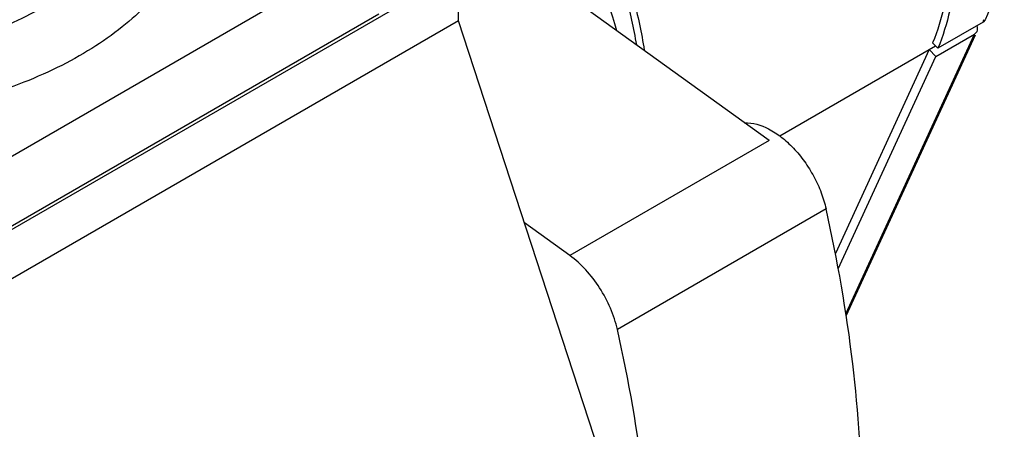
# Model space of a CAD drawing. Header units: inches. Extents: x 0 to 34, y 0 to 22.
# Tile 159 of 175: x 30.8 to 32.2, y 15.1 to 15.7. Entities that reach past the tile are written whole.
import ezdxf

# ---------------------------------------------------------------- set-up
doc = ezdxf.new("R2010")
doc.units = ezdxf.units.IN
doc.header["$LTSCALE"] = 1.87
doc.header["$MEASUREMENT"] = 0
doc.layers.get('0').update_dxf_attribs({"linetype": 'CONTINUOUS'})
doc.layers.add('3_ALL_AXES', color=7, linetype='CONTINUOUS')
doc.layers.add('7_ALL_FEATURES', color=7, linetype='CONTINUOUS')

msp = doc.modelspace()

# ---------------------------------------------------------------- linework, layer by layer
at = {"color": 7, "linetype": 'Continuous'}
msp.add_line((31.909217, 15.517277), (32.128689, 15.643989), dxfattribs=at)
for points, knots in [([(31.699471, 15.650612), (31.695477, 15.675136), (31.684567, 15.724834), (31.660727, 15.798624), (31.629521, 15.871986), (31.604288, 15.91947), (31.590597, 15.942776)], [0, 0, 0, 0, 0.23783671, 0.4860346, 0.7412662, 1, 1, 1, 1]), ([(31.597861, 15.947511), (31.612137, 15.92322), (31.638423, 15.873713), (31.670822, 15.797216), (31.695406, 15.7203), (31.706512, 15.668524), (31.710513, 15.642992)], [0, 0, 0, 0, 0.25893964, 0.51437048, 0.76250072, 1, 1, 1, 1])]:
    msp.add_open_spline(points, degree=3, knots=knots, dxfattribs=at)
at = {"layer": '3_ALL_AXES', "color": 7, "linetype": 'Continuous'}
msp.add_open_spline([(31.306829, 16.220003), (31.348851, 16.187908), (31.429088, 16.112843), (31.531332, 15.980593), (31.614387, 15.832114), (31.65451, 15.725649), (31.669689, 15.671898)], degree=3, knots=[0, 0, 0, 0, 0.23773506, 0.49096786, 0.7488796, 1, 1, 1, 1], dxfattribs=at)
at = {"layer": '7_ALL_FEATURES', "color": 7, "linetype": 'Continuous'}
for p, q in [((31.89366, 15.510505), (31.332221, 15.915024)), ((30.583905, 15.372986), (31.321061, 15.798581)), ((31.437963, 15.758265), (30.477527, 15.20376)), ((31.437963, 15.685835), (31.437963, 15.758265)), ((30.583905, 15.270923), (31.321061, 15.696518)), ((31.437963, 15.685835), (30.477527, 15.13133)), ((31.64665, 15.046985), (31.437963, 15.685835)), ((32.207675, 15.684101), (32.141384, 15.645829)), ((32.210774, 15.687521), (32.207675, 15.684101)), ((32.006441, 15.256536), (32.195037, 15.66626)), ((32.006902, 15.253297), (32.196648, 15.665519)), ((32.138469, 15.633601), (32.195037, 15.66626)), ((32.195037, 15.66626), (32.19889, 15.670392)), ((32.128689, 15.643989), (32.137959, 15.649341)), ((32.141384, 15.645829), (32.133638, 15.653772)), ((32.128689, 15.643989), (31.990944, 15.344737)), ((31.995196, 15.322342), (32.138469, 15.633601)), ((32.128689, 15.643989), (32.138469, 15.633601)), ((31.89366, 15.510505), (31.601353, 15.341743)), ((31.977339, 15.410116), (31.671113, 15.233317)), ((31.601353, 15.341743), (31.53467, 15.389789))]:
    msp.add_line(p, q, dxfattribs=at)
msp.add_arc((31.937221, 15.796908), 0.293037, 337.358978, 338.123972, dxfattribs=at)
for points, knots in [([(32.06304, 16.328881), (32.081779, 16.303274), (32.116768, 16.250105), (32.161099, 16.166144), (32.196459, 16.079643), (32.221885, 15.992961), (32.234405, 15.921311), (32.238609, 15.865964), (32.238953, 15.814463), (32.232726, 15.754122), (32.219469, 15.708368), (32.210774, 15.687521)], [0, 0, 0, 0, 0.13932336, 0.27893909, 0.41626538, 0.54893291, 0.6748444, 0.73477818, 0.79247344, 0.90082428, 1, 1, 1, 1]), ([(32.040298, 16.20295), (32.054152, 16.179378), (32.07973, 16.131352), (32.111493, 16.057165), (32.135929, 15.982481), (32.152529, 15.908871), (32.160934, 15.83786), (32.160959, 15.770899), (32.152567, 15.709377), (32.14094, 15.671276), (32.133638, 15.653772)], [0, 0, 0, 0, 0.14273507, 0.28365544, 0.42078427, 0.55237789, 0.67693016, 0.79332641, 0.90099226, 1, 1, 1, 1]), ([(32.046093, 16.206479), (32.060237, 16.182414), (32.086349, 16.133384), (32.118776, 16.057648), (32.143723, 15.981404), (32.160669, 15.906257), (32.16925, 15.833763), (32.169276, 15.765402), (32.160708, 15.702595), (32.148838, 15.663698), (32.141384, 15.645829)], [0, 0, 0, 0, 0.14273491, 0.28365501, 0.42078374, 0.55237724, 0.67692947, 0.79332563, 0.90099178, 1, 1, 1, 1]), ([(30.978068, 15.856403), (30.971709, 15.843562), (30.956864, 15.818262), (30.928785, 15.783078), (30.894608, 15.750484), (30.854592, 15.720828), (30.80915, 15.694448), (30.758841, 15.671663), (30.704344, 15.652784), (30.666309, 15.643109), (30.646796, 15.638951)], [0, 0, 0, 0, 0.1049651, 0.2140311, 0.32870772, 0.44992755, 0.57804335, 0.71288721, 0.85385587, 1, 1, 1, 1]), ([(31.036926, 15.785881), (31.030004, 15.772585), (31.013532, 15.746266), (30.982346, 15.709698), (30.944211, 15.675507), (30.899496, 15.644185), (30.848712, 15.616187), (30.792509, 15.591935), (30.731657, 15.571815), (30.689229, 15.561527), (30.667461, 15.557114)], [0, 0, 0, 0, 0.10032928, 0.20687997, 0.32067369, 0.44221272, 0.57151181, 0.70814867, 0.85133794, 1, 1, 1, 1]), ([(32.198889, 15.670392), (32.199462, 15.67163), (32.200005, 15.674544), (32.199241, 15.67737), (32.198626, 15.678714)], [0, 0, 0, 0, 0.47995528, 1, 1, 1, 1]), ([(31.857565, 15.536533), (31.869732, 15.537109), (31.889446, 15.530877), (31.912366, 15.515707), (31.930017, 15.499467), (31.946045, 15.479894), (31.95977, 15.457883), (31.970519, 15.434496), (31.975517, 15.418221), (31.977339, 15.410116)], [0, 0, 0, 0, 0.19739969, 0.31624227, 0.44621061, 0.58393952, 0.72519364, 0.86537672, 1, 1, 1, 1]), ([(31.977339, 14.583511), (31.995345, 14.642854), (32.021814, 14.770027), (32.033895, 14.971736), (32.01994, 15.188062), (31.994174, 15.335192), (31.977339, 15.410116)], [0, 0, 0, 0, 0.22282884, 0.4643945, 0.7240745, 1, 1, 1, 1]), ([(31.671113, 15.233317), (31.668723, 15.243951), (31.661656, 15.265189), (31.645896, 15.294797), (31.62583, 15.321036), (31.609781, 15.33567), (31.601353, 15.341743)], [0, 0, 0, 0, 0.24889684, 0.50789156, 0.76276185, 1, 1, 1, 1]), ([(31.671113, 14.406712), (31.689119, 14.466055), (31.715588, 14.593229), (31.727669, 14.794938), (31.713714, 15.011263), (31.687948, 15.158393), (31.671113, 15.233317)], [0, 0, 0, 0, 0.22282884, 0.4643945, 0.72407449, 1, 1, 1, 1])]:
    msp.add_open_spline(points, degree=3, knots=knots, dxfattribs=at)

doc.saveas('drawing.dxf')
